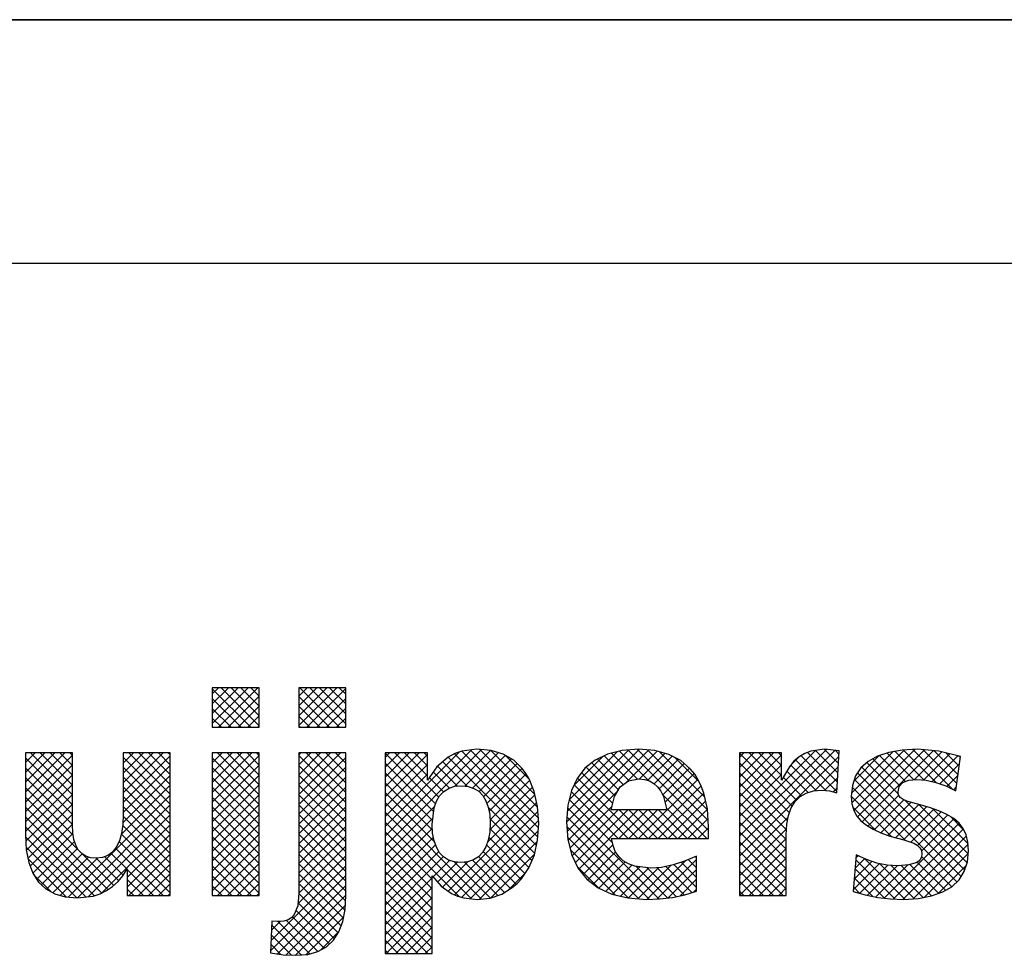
# Model space of a CAD drawing. Extents: x -33748 to 12452, y -14932 to 2888.
# Tile 138 of 194: x -24511 to -23703, y -3820 to -3052. Entities that reach past the tile are written whole.
import ezdxf

# ---------------------------------------------------------------- set-up
doc = ezdxf.new("R2010")
doc.units = 0
doc.header["$LTSCALE"] = 20
doc.layers.get('0').update_dxf_attribs({"color": 15, "linetype": 'CONTINUOUS'})
for name, color, linetype in [('00KAD025', 2, 'CONTINUOUS'), ('00KAD070', 5, 'CONTINUOUS'), ('7', 7, 'CONTINUOUS'), ('BL$2----', 7, 'CONTINUOUS'), ('BL$4----', 7, 'CONTINUOUS')]:
    doc.layers.add(name, color=color, linetype=linetype)

# ---------------------------------------------------------------- blocks, each defined once
blk = doc.blocks.new('A4-VER')
at = {"layer": '00KAD025', "linetype": 'CONTINUOUS'}
for p, q in [((210, 297), (0, 297)), ((0, 0), (210, 0))]:
    blk.add_line(p, q, dxfattribs=at)
at = {"layer": '00KAD070', "linetype": 'CONTINUOUS'}
blk.add_line((200, 287), (10, 287), dxfattribs=at)
blk = doc.blocks.new('A$C32F70CB8')
at = {"color": 170}
for p, q in [((603.45, 318.37), (608.55, 323.46)), ((603.45, 310.28), (616.63, 323.46)), ((603.45, 302.2), (624.71, 323.46)), ((603.45, 294.12), (632.8, 323.46)), ((608.41, 290.99), (640.88, 323.46)), ((641.96, 292.21), (610.7, 323.46)), ((641.96, 300.29), (618.79, 323.46)), ((641.96, 308.37), (626.87, 323.46)), ((641.96, 316.45), (634.95, 323.46)), ((674.44, 316.61), (681.29, 323.46)), ((674.44, 308.53), (689.37, 323.46)), ((674.44, 300.45), (697.45, 323.46)), ((674.44, 292.36), (705.54, 323.46)), ((707.83, 290.99), (675.36, 323.46)), ((712.95, 293.96), (683.44, 323.46)), ((712.95, 302.04), (691.53, 323.46)), ((712.95, 310.12), (699.61, 323.46)), ((712.95, 318.2), (707.69, 323.46)), ((635.09, 290.99), (603.45, 322.63)), ((616.49, 290.99), (641.96, 316.46)), ((699.75, 290.99), (674.44, 316.3)), ((681.15, 290.99), (712.95, 322.79)), ((627.01, 290.99), (603.45, 314.54)), ((624.57, 290.99), (641.96, 308.37)), ((691.67, 290.99), (674.44, 308.22)), ((689.23, 290.99), (712.95, 314.71)), ((618.93, 290.99), (603.45, 306.46)), ((632.65, 290.99), (641.96, 300.29)), ((683.59, 290.99), (674.44, 300.13)), ((697.31, 290.99), (712.95, 306.63)), ((610.85, 290.99), (603.45, 298.38)), ((640.73, 290.99), (641.96, 292.21)), ((675.5, 290.99), (674.44, 292.05)), ((705.39, 290.99), (712.95, 298.54)), ((450.09, 237.74), (482.24, 269.9)), ((450.09, 245.82), (474.16, 269.9)), ((450.09, 253.9), (466.08, 269.9)), ((450.09, 261.99), (458, 269.9)), ((450.09, 229.66), (488.59, 268.16)), ((488.59, 235.43), (454.13, 269.9)), ((488.59, 243.52), (462.21, 269.9)), ((488.59, 251.6), (470.29, 269.9)), ((488.59, 259.68), (478.38, 269.9)), ((488.59, 267.76), (486.46, 269.9)), ((530.37, 269.53), (530.74, 269.9)), ((530.37, 261.45), (538.82, 269.9)), ((530.37, 253.36), (546.9, 269.9)), ((530.37, 245.28), (554.98, 269.9)), ((530.37, 237.2), (563.07, 269.9)), ((530.37, 229.12), (568.88, 267.63)), ((568.88, 235.97), (534.95, 269.9)), ((568.88, 244.05), (543.03, 269.9)), ((568.88, 252.13), (551.12, 269.9)), ((568.88, 260.21), (559.2, 269.9)), ((568.88, 268.3), (567.28, 269.9)), ((603.45, 269.87), (603.48, 269.9)), ((603.45, 261.79), (611.56, 269.9)), ((603.45, 253.71), (619.64, 269.9)), ((603.45, 245.63), (627.72, 269.9)), ((603.45, 237.54), (635.81, 269.9)), ((603.45, 229.46), (641.96, 267.96)), ((641.96, 235.63), (607.69, 269.9)), ((641.96, 243.71), (615.77, 269.9)), ((641.96, 251.79), (623.86, 269.9)), ((641.96, 259.88), (631.94, 269.9)), ((641.96, 267.96), (640.02, 269.9)), ((674.44, 268.12), (676.22, 269.9)), ((674.44, 260.04), (684.3, 269.9)), ((674.44, 251.95), (692.38, 269.9)), ((674.44, 243.87), (700.46, 269.9)), ((674.44, 235.79), (708.55, 269.9)), ((712.95, 229.3), (674.44, 267.81)), ((712.95, 237.38), (680.43, 269.9)), ((712.95, 245.46), (688.51, 269.9)), ((712.95, 253.54), (696.6, 269.9)), ((712.95, 261.63), (704.68, 269.9)), ((712.95, 269.71), (712.76, 269.9)), ((745.29, 193.49), (824.47, 272.66)), ((745.29, 201.57), (816.14, 272.42)), ((745.29, 209.65), (806.35, 270.71)), ((745.29, 266.23), (748.96, 269.9)), ((745.29, 258.15), (757.04, 269.9)), ((745.29, 250.06), (765.12, 269.9)), ((745.29, 241.98), (773.2, 269.9)), ((786.71, 228.28), (745.29, 269.69)), ((745.29, 233.9), (780, 268.61)), ((789.41, 233.66), (753.17, 269.9)), ((780, 251.15), (761.25, 269.9)), ((780, 259.23), (769.34, 269.9)), ((780, 267.31), (777.42, 269.9)), ((802.29, 242.41), (831.81, 271.92)), ((870.67, 200.89), (802.3, 269.26)), ((871.18, 208.46), (808.29, 271.36)), ((810.7, 242.74), (838.1, 270.13)), ((871.07, 216.66), (815.41, 272.32)), ((817.21, 241.16), (843.97, 267.92)), ((870.42, 225.39), (823, 272.81)), ((868.18, 235.71), (831.98, 271.91)), ((863.72, 248.25), (844.15, 267.82)), ((894.11, 212.99), (954.1, 272.98)), ((894.71, 205.51), (961.52, 272.32)), ((894.79, 221.76), (945.38, 272.35)), ((896.34, 231.39), (935.81, 270.86)), ((900.38, 243.51), (923.74, 266.87)), ((945.69, 247.1), (925.22, 267.58)), ((952.51, 248.36), (931.19, 269.69)), ((961.85, 247.11), (937.64, 271.32)), ((942.26, 244.98), (968.61, 271.33)), ((1010.86, 206.18), (944.75, 272.29)), ((1010.52, 214.6), (952.19, 272.94)), ((953.89, 248.52), (974.98, 269.61)), ((1009.9, 223.3), (960.82, 272.38)), ((960.84, 247.39), (980.86, 267.42)), ((1007.72, 233.57), (970.45, 270.83)), ((1036.18, 201.5), (1107.55, 272.87)), ((1036.18, 193.42), (1114.85, 272.09)), ((1036.18, 209.58), (1098.59, 272)), ((1036.18, 266.16), (1039.92, 269.9)), ((1036.18, 258.07), (1048, 269.9)), ((1036.18, 249.99), (1056.08, 269.9)), ((1036.18, 241.91), (1064.17, 269.9)), ((1079.59, 226.35), (1036.18, 269.77)), ((1036.18, 233.83), (1070.62, 268.27)), ((1036.18, 185.33), (1117.88, 267.03)), ((1082.93, 231.1), (1044.13, 269.9)), ((1070.62, 251.49), (1052.21, 269.9)), ((1070.62, 259.57), (1060.3, 269.9)), ((1070.62, 267.65), (1068.38, 269.9)), ((1116.14, 238.3), (1086.81, 267.63)), ((1116.6, 245.92), (1092.13, 270.39)), ((1117.06, 253.54), (1098.6, 272)), ((1117.52, 261.16), (1105.69, 273)), ((1117.99, 268.78), (1114.66, 272.11)), ((1128.31, 237.05), (1162.15, 270.9)), ((1128.43, 229.09), (1171.71, 272.38)), ((1130.11, 222.69), (1180.33, 272.91)), ((1130.25, 247.07), (1150.92, 267.75)), ((1133.02, 217.52), (1188.04, 272.53)), ((1136.93, 213.35), (1195.45, 271.86)), ((1172.62, 246.48), (1151.24, 267.85)), ((1179.28, 247.9), (1157.35, 269.83)), ((1187.49, 247.78), (1164.03, 271.23)), ((1197.62, 245.72), (1171.01, 272.33)), ((1211.49, 239.94), (1178.62, 272.8)), ((1179.6, 247.93), (1202.46, 270.8)), ((1214.72, 244.79), (1186.87, 272.64)), ((1187.52, 247.77), (1208.94, 269.19)), ((1194.35, 246.51), (1215.41, 267.58)), ((1215.68, 251.91), (1195.76, 271.83)), ((1216.63, 259.04), (1205.67, 270)), ((1217.59, 266.16), (1216.42, 267.33)), ((488.59, 227.35), (450.09, 265.85)), ((450.09, 221.57), (488.59, 260.08)), ((568.88, 227.89), (530.37, 266.39)), ((530.37, 221.04), (568.88, 259.54)), ((641.96, 227.55), (603.45, 266.05)), ((603.45, 221.38), (641.96, 259.88)), ((674.44, 227.71), (712.95, 266.21)), ((712.95, 221.22), (674.44, 259.72)), ((785.11, 221.8), (745.29, 261.61)), ((745.29, 225.82), (780, 260.53)), ((804.6, 242.71), (788.25, 259.07)), ((812.93, 242.47), (792.65, 262.74)), ((869.53, 193.94), (797.06, 266.42)), ((822.38, 238.25), (849.12, 264.99)), ((826.13, 233.92), (853.59, 261.37)), ((936.91, 239.72), (914.89, 261.74)), ((940.8, 243.92), (919.76, 264.95)), ((966.2, 244.68), (986.23, 264.7)), ((970.16, 240.55), (990.89, 261.28)), ((1003.1, 246.27), (983.08, 266.29)), ((1077.21, 220.65), (1036.18, 261.68)), ((1036.18, 225.75), (1070.62, 260.19)), ((1077.3, 258.78), (1085.02, 266.51)), ((1099.36, 238.92), (1078.31, 259.97)), ((1107.41, 238.95), (1082.22, 264.14)), ((1166.76, 236.17), (1140.82, 262.12)), ((1167.99, 243.03), (1145.79, 265.22)), ((1200.58, 244.67), (1216.89, 260.98)), ((488.59, 219.27), (450.09, 257.77)), ((450.09, 213.49), (488.59, 252)), ((530.04, 212.63), (568.88, 251.46)), ((568.88, 219.8), (530.37, 258.31)), ((641.96, 219.47), (603.45, 257.97)), ((603.45, 213.3), (641.96, 251.8)), ((674.44, 219.62), (712.95, 258.13)), ((712.95, 213.13), (674.44, 251.64)), ((784.22, 214.6), (745.29, 253.53)), ((745.29, 217.73), (780, 252.44)), ((798.16, 241.07), (784.81, 254.43)), ((828.83, 228.54), (857.71, 257.41)), ((830.61, 222.23), (861.15, 252.77)), ((932.17, 228.3), (906.63, 253.84)), ((933.92, 234.63), (910.35, 258.2)), ((973.17, 235.47), (995.18, 257.49)), ((975, 229.23), (998.95, 253.17)), ((1075.7, 214.09), (1036.18, 253.6)), ((1036.18, 217.66), (1070.62, 252.1)), ((1092.69, 237.5), (1075.09, 255.1)), ((1097.72, 238.79), (1117.36, 258.43)), ((1218.22, 168.54), (1133.2, 253.57)), ((1221.1, 173.75), (1136.59, 258.26)), ((1206.45, 242.45), (1215.64, 251.64)), ((488.59, 211.19), (450.09, 249.69)), ((450.09, 205.41), (488.59, 243.91)), ((528.76, 203.26), (568.88, 243.38)), ((568.88, 211.72), (530.37, 250.23)), ((641.96, 211.38), (603.45, 249.89)), ((603.45, 205.21), (641.96, 243.72)), ((674.44, 211.54), (712.95, 250.05)), ((712.95, 205.05), (674.44, 243.56)), ((784.13, 206.61), (745.29, 245.45)), ((793.22, 237.93), (781.49, 249.65)), ((831.46, 215), (864, 247.54)), ((944.74, 199.57), (900.51, 243.79)), ((952.82, 199.57), (903.12, 249.26)), ((953.42, 199.57), (1002.1, 248.24)), ((961.51, 199.57), (1004.75, 242.8)), ((1074.93, 206.77), (1036.18, 245.52)), ((1087.27, 234.84), (1072.1, 250.01)), ((1106.07, 239.06), (1116.84, 249.83)), ((1214.65, 164.03), (1130.58, 248.11)), ((489.16, 202.54), (450.09, 241.61)), ((450.35, 197.59), (488.59, 235.83)), ((485.15, 151.57), (568.88, 235.3)), ((568.88, 203.64), (530.37, 242.15)), ((641.96, 203.3), (603.45, 241.8)), ((603.45, 197.13), (641.96, 235.63)), ((674.44, 203.46), (712.95, 241.97)), ((712.95, 196.97), (674.44, 235.48)), ((786.01, 196.65), (745.29, 237.37)), ((829.28, 196.65), (868.21, 235.58)), ((831.3, 206.76), (866.26, 241.71)), ((895.42, 198.13), (936.79, 239.51)), ((936.65, 199.57), (898.06, 238.16)), ((969.59, 199.57), (1006.96, 236.93)), ((1009.39, 199.57), (972.85, 236.11)), ((1074.68, 198.93), (1036.18, 237.44)), ((1113.05, 237.96), (1116.32, 241.23)), ((1161.43, 201.09), (1128.01, 234.51)), ((1172.43, 198.18), (1128.85, 241.75)), ((1141.56, 209.9), (1167.02, 235.35)), ((1211.84, 239.76), (1214.39, 242.31)), ((495.38, 188.24), (450.09, 233.53)), ((450.84, 190), (488.59, 227.75)), ((492.64, 150.98), (568.88, 227.21)), ((568.88, 195.56), (530.37, 234.06)), ((641.96, 195.22), (603.45, 233.72)), ((603.45, 189.05), (641.96, 227.55)), ((674.44, 195.38), (712.95, 233.89)), ((712.95, 188.89), (674.44, 227.39)), ((824.56, 150.02), (745.29, 229.28)), ((797.17, 156.46), (869.7, 228.99)), ((931.98, 196.15), (896.42, 231.71)), ((977.67, 199.57), (1008.44, 230.34)), ((1074.68, 190.85), (1036.18, 229.35)), ((1146.69, 206.94), (1171.25, 231.5)), ((1152.19, 204.36), (1177.24, 229.41)), ((1158.05, 202.14), (1183.49, 227.57)), ((1223.09, 179.84), (1171.57, 231.36)), ((1223.99, 187.03), (1183.42, 227.59)), ((517.77, 157.76), (450.09, 225.44)), ((452.12, 183.19), (488.59, 219.67)), ((501.74, 152), (568.88, 219.13)), ((568.88, 187.47), (530.37, 225.98)), ((641.96, 187.14), (603.45, 225.64)), ((603.45, 180.97), (641.96, 219.47)), ((674.44, 187.29), (712.95, 225.8)), ((712.95, 180.8), (674.44, 219.31)), ((745.29, 185.41), (785.87, 225.98)), ((816.27, 150.22), (745.29, 221.2)), ((802.28, 153.49), (870.68, 221.89)), ((868.09, 187.31), (829.9, 225.5)), ((969.9, 150.15), (895.07, 224.98)), ((897.07, 191.71), (931.67, 226.3)), ((898.85, 185.4), (936.59, 223.14)), ((901.48, 179.95), (944.67, 223.14)), ((904.24, 174.62), (952.75, 223.14)), ((937.26, 199.57), (960.83, 223.14)), ((960.9, 199.57), (937.32, 223.14)), ((945.34, 199.57), (968.92, 223.14)), ((968.98, 199.57), (945.41, 223.14)), ((977.06, 199.57), (953.49, 223.14)), ((985.15, 199.57), (961.57, 223.14)), ((993.23, 199.57), (969.65, 223.14)), ((1001.31, 199.57), (976.06, 224.82)), ((985.75, 199.57), (1009.88, 223.69)), ((1074.68, 182.77), (1036.18, 221.27)), ((1148.22, 206.22), (1129.42, 225.02)), ((1164.35, 200.35), (1189.78, 225.78)), ((1170.8, 198.72), (1195.91, 223.83)), ((1176.81, 196.65), (1201.79, 221.63)), ((1182.33, 194.08), (1207.29, 219.04)), ((1223.83, 195.27), (1194.93, 224.17)), ((512.47, 154.98), (450.09, 217.36)), ((453.92, 176.92), (488.59, 211.58)), ((513.13, 155.3), (568.88, 211.05)), ((568.88, 171.31), (529.85, 210.34)), ((568.88, 179.39), (530.29, 217.98)), ((641.96, 179.05), (603.45, 217.56)), ((603.45, 172.89), (641.96, 211.39)), ((674.44, 179.21), (712.95, 217.72)), ((712.95, 172.72), (674.44, 211.23)), ((745.29, 177.32), (784.45, 216.48)), ((806.48, 151.93), (745.29, 213.12)), ((808.29, 151.42), (871.24, 214.37)), ((865.8, 181.52), (831.41, 215.91)), ((962.19, 149.78), (894.43, 217.54)), ((993.83, 199.57), (1010.41, 216.14)), ((1036.18, 177.25), (1076.28, 217.35)), ((1074.68, 174.69), (1036.18, 213.19)), ((1155.1, 150.7), (1216.67, 212.26)), ((1185.67, 189.34), (1212.31, 215.98)), ((1220.5, 206.67), (1209.43, 217.75)), ((506.58, 152.79), (450.09, 209.28)), ((456.21, 171.12), (488.94, 203.86)), ((568.88, 163.23), (528.78, 203.33)), ((533.64, 167.73), (568.88, 202.97)), ((641.96, 170.97), (603.45, 209.47)), ((603.45, 164.8), (641.96, 203.31)), ((674.44, 171.13), (712.95, 209.64)), ((712.95, 164.64), (674.44, 203.15)), ((745.29, 169.24), (784.03, 207.98)), ((783.92, 166.4), (745.29, 205.04)), ((815.29, 150.34), (871.02, 206.06)), ((863.36, 175.88), (831.36, 207.87)), ((953.69, 150.19), (894.39, 209.5)), ((1001.92, 199.57), (1010.89, 208.54)), ((1036.18, 169.17), (1075, 207.99)), ((1074.68, 166.61), (1036.18, 205.11)), ((1162.46, 149.97), (1220.09, 207.6)), ((499.53, 151.75), (450.16, 201.12)), ((459.37, 166.2), (490.33, 197.16)), ((568.88, 155.15), (526.91, 197.12)), ((533.64, 159.65), (568.88, 194.89)), ((641.96, 162.89), (603.45, 201.39)), ((603.45, 156.72), (641.96, 195.22)), ((674.44, 163.05), (712.95, 201.56)), ((712.95, 156.56), (674.44, 195.07)), ((745.29, 161.16), (784.98, 200.85)), ((783.91, 158.34), (745.29, 196.95)), ((745.29, 153.08), (786.75, 194.54)), ((822.89, 149.85), (870.24, 197.21)), ((856.78, 166.29), (828.53, 194.54)), ((860.1, 171.05), (830.38, 200.77)), ((944.85, 150.96), (895.1, 200.71)), ((907.85, 170.16), (932.31, 194.61)), ((1010, 199.57), (1010.78, 200.35)), ((1036.18, 161.09), (1074.68, 199.59)), ((1074.68, 158.52), (1036.18, 197.03)), ((1170.26, 149.69), (1222.48, 201.9)), ((1178.83, 150.18), (1223.83, 195.18)), ((492.19, 151.01), (450.63, 192.57)), ((463.08, 161.83), (492.77, 191.52)), ((467.36, 158.02), (496.51, 187.17)), ((522.51, 161.1), (496.3, 187.31)), ((533.46, 174.4), (520.23, 187.63)), ((563.13, 152.81), (524.04, 191.9)), ((534.89, 152.81), (568.88, 186.8)), ((641.96, 154.81), (603.45, 193.31)), ((607.76, 152.94), (641.96, 187.14)), ((674.43, 154.96), (712.95, 193.47)), ((712.76, 148.67), (674.44, 186.98)), ((745.29, 144.99), (789.44, 189.14)), ((783.89, 150.27), (745.29, 188.87)), ((852.86, 162.12), (825.81, 189.17)), ((831.95, 150.83), (868, 186.88)), ((934.29, 153.43), (897.44, 190.28)), ((911.6, 165.82), (934.52, 188.75)), ((1036.18, 153.01), (1074.68, 191.51)), ((1072.18, 152.94), (1036.18, 188.94)), ((1188.17, 151.44), (1224.01, 187.28)), ((483.41, 151.71), (452.16, 182.96)), ((472.53, 155.11), (501.83, 184.41)), ((478.48, 152.98), (509.07, 183.57)), ((526.65, 165.05), (508.21, 183.48)), ((530.3, 169.48), (515.08, 184.7)), ((542.97, 152.81), (568.88, 178.72)), ((635.74, 152.94), (603.45, 185.23)), ((615.84, 152.94), (641.96, 179.06)), ((673.67, 146.11), (712.95, 185.39)), ((712.34, 141), (674.44, 178.9)), ((745.29, 136.91), (793.19, 184.81)), ((783.87, 142.21), (745.29, 180.79)), ((784.67, 168.21), (798.23, 181.77)), ((788.44, 163.9), (804.79, 180.25)), ((792.45, 159.82), (813.3, 180.67)), ((831.86, 150.8), (802.06, 180.6)), ((837.87, 152.86), (810.46, 180.27)), ((843.41, 155.41), (816.96, 181.86)), ((848.37, 158.53), (822.08, 184.82)), ((916.19, 162.33), (937.98, 184.12)), ((920.89, 158.95), (942.42, 180.48)), ((926.43, 156.4), (947.88, 177.85)), ((960.11, 149.68), (991.84, 181.41)), ((968.61, 150.09), (1000.94, 182.43)), ((1000.94, 159.52), (982.21, 178.25)), ((1000.94, 167.6), (988.34, 180.21)), ((1000.94, 175.68), (994.21, 182.42)), ((1000.94, 183.77), (999.87, 184.84)), ((1064.1, 152.94), (1036.18, 180.86)), ((1044.2, 152.94), (1074.68, 183.43)), ((1129.67, 157.6), (1151.17, 179.09)), ((1130.41, 166.41), (1144.9, 180.9)), ((1131.14, 175.22), (1138.98, 183.07)), ((1164.11, 149.91), (1131.73, 182.3)), ((1131.87, 184.04), (1133.42, 185.59)), ((1172.35, 149.76), (1139.09, 183.02)), ((1148.04, 151.71), (1174.22, 177.9)), ((1179.94, 150.25), (1151.08, 179.11)), ((1199.78, 154.66), (1176.14, 178.3)), ((1205.36, 157.17), (1182.15, 180.37)), ((1210.47, 160.13), (1185.77, 184.83)), ((471.15, 155.88), (456.75, 170.29)), ((555.05, 152.81), (533.64, 174.22)), ((551.05, 152.81), (568.88, 170.64)), ((627.66, 152.94), (603.45, 177.15)), ((623.92, 152.94), (641.96, 170.98)), ((651.67, 116.04), (712.95, 177.31)), ((711.01, 134.25), (674.44, 170.82)), ((783.86, 134.14), (745.29, 172.71)), ((846.65, 157.45), (859.8, 170.6)), ((920.54, 159.1), (903.14, 176.5)), ((932.07, 153.96), (954.51, 176.41)), ((938.6, 152.41), (961.72, 175.53)), ((945.2, 150.93), (970.1, 175.83)), ((977.21, 150.92), (951.34, 176.79)), ((952.64, 150.29), (980.08, 177.73)), ((984.18, 152.03), (960.54, 175.68)), ((990.81, 153.5), (968.58, 175.72)), ((997, 155.38), (975.64, 176.74)), ((977.56, 150.96), (1000.94, 174.35)), ((1056.02, 152.94), (1036.18, 172.78)), ((1052.28, 152.94), (1074.68, 175.34)), ((1155.27, 150.68), (1131.11, 174.84)), ((1134.9, 154.74), (1157.96, 177.8)), ((1141.33, 153.09), (1165.59, 177.35)), ((1187.05, 151.22), (1160.63, 177.64)), ((1193.82, 152.54), (1168.86, 177.49)), ((1199.31, 154.49), (1222.33, 177.51)), ((546.97, 152.81), (533.64, 166.13)), ((559.13, 152.81), (568.88, 162.56)), ((619.58, 152.94), (603.45, 169.06)), ((632, 152.94), (641.96, 162.89)), ((651.33, 107.61), (712.95, 169.23)), ((709.16, 128.01), (674.44, 162.74)), ((745.29, 128.83), (783.92, 167.46)), ((783.84, 126.08), (745.29, 164.63)), ((987.43, 152.75), (1000.94, 166.26)), ((1047.94, 152.94), (1036.18, 164.7)), ((1060.36, 152.94), (1074.68, 167.26)), ((1145.66, 152.2), (1130.49, 167.38)), ((538.88, 152.81), (533.64, 158.05)), ((567.22, 152.81), (568.88, 154.47)), ((611.5, 152.94), (603.45, 160.98)), ((640.08, 152.94), (641.96, 154.81)), ((656.83, 105.03), (712.95, 161.14)), ((706.81, 122.29), (674.41, 154.68)), ((745.29, 120.75), (783.91, 159.37)), ((783.82, 118.01), (745.29, 156.54)), ((998.66, 155.9), (1000.94, 158.18)), ((1039.85, 152.94), (1036.18, 156.61)), ((1068.44, 152.94), (1074.68, 159.18)), ((1135.09, 154.69), (1129.87, 159.91)), ((664.11, 104.23), (712.95, 153.06)), ((703.65, 117.36), (673.77, 147.25)), ((745.29, 112.67), (783.89, 151.27)), ((783.81, 109.94), (745.29, 148.46)), ((671.81, 103.84), (712.57, 144.6)), ((699.72, 113.21), (672.14, 140.79)), ((780.39, 105.28), (745.29, 140.38)), ((746.11, 105.4), (783.88, 143.17)), ((652.01, 124.46), (659.15, 131.59)), ((683.58, 105.1), (657.2, 131.48)), ((689.95, 106.82), (664.27, 132.49)), ((695.16, 109.69), (669.33, 135.51)), ((680.56, 104.51), (711.18, 135.13)), ((772.28, 105.31), (745.29, 132.3)), ((754.16, 105.37), (783.86, 135.07)), ((676.42, 104.18), (652.17, 128.43)), ((692.15, 108.02), (707.37, 123.24)), ((764.17, 105.34), (745.29, 124.21)), ((762.21, 105.34), (783.84, 126.97)), ((668.51, 104.01), (651.86, 120.66)), ((756.06, 105.36), (745.29, 116.13)), ((770.27, 105.31), (783.83, 118.87)), ((659.82, 104.61), (651.55, 112.89)), ((747.95, 105.39), (745.29, 108.05)), ((778.32, 105.29), (783.81, 110.77))]:
    blk.add_line(p, q, dxfattribs=at)
at = {"layer": '7', "color": 170, "linetype": 'CONTINUOUS'}
for p, q in [((603.45, 323.46), (603.45, 290.99)), ((641.96, 323.46), (603.45, 323.46)), ((641.96, 290.99), (641.96, 323.46)), ((674.44, 323.46), (674.44, 290.99)), ((712.95, 323.46), (674.44, 323.46)), ((712.95, 290.99), (712.95, 323.46)), ((603.45, 290.99), (641.96, 290.99)), ((674.44, 290.99), (712.95, 290.99)), ((488.59, 269.9), (450.09, 269.9)), ((450.09, 269.9), (450.09, 202.45)), ((488.59, 210.83), (488.59, 269.9)), ((568.88, 269.9), (530.37, 269.9)), ((530.37, 269.9), (530.37, 219.73)), ((568.88, 152.81), (568.88, 269.9)), ((641.96, 269.9), (603.45, 269.9)), ((603.45, 269.9), (603.45, 152.94)), ((641.96, 152.94), (641.96, 269.9)), ((712.95, 269.9), (674.44, 269.9)), ((674.44, 269.9), (674.44, 155.04)), ((712.95, 152.81), (712.95, 269.9)), ((745.29, 269.9), (745.29, 105.4)), ((780, 269.9), (745.29, 269.9)), ((780, 247.5), (780, 269.9)), ((802.52, 269.38), (797.15, 266.49)), ((808.16, 271.34), (802.52, 269.38)), ((820.73, 273.04), (808.16, 271.34)), ((832.39, 271.86), (820.73, 273.04)), ((842.34, 268.85), (832.39, 271.86)), ((850.85, 264), (842.34, 268.85)), ((927.87, 268.85), (917.78, 264)), ((939.78, 271.86), (927.87, 268.85)), ((953.4, 273.04), (939.78, 271.86)), ((966.63, 271.86), (953.4, 273.04)), ((978.29, 268.72), (966.63, 271.86)), ((988.11, 263.74), (978.29, 268.72)), ((1070.62, 269.9), (1036.18, 269.9)), ((1036.18, 269.9), (1036.18, 152.94)), ((1070.62, 247.5), (1070.62, 269.9)), ((1089.88, 269.5), (1085.16, 266.62)), ((1094.85, 271.47), (1089.88, 269.5)), ((1105.98, 273.04), (1094.85, 271.47)), ((1118.16, 271.73), (1105.98, 273.04)), ((1116.07, 237.16), (1118.16, 271.73)), ((1149.47, 267.28), (1141.74, 262.96)), ((1158.76, 270.29), (1149.47, 267.28)), ((1169.77, 272.26), (1158.76, 270.29)), ((1182.47, 273.04), (1169.77, 272.26)), ((1199.76, 271.47), (1182.47, 273.04)), ((1217.7, 267.01), (1199.76, 271.47)), ((1213.91, 238.73), (1217.7, 267.01)), ((797.15, 266.49), (787.73, 258.63)), ((857.93, 257.2), (850.85, 264)), ((917.78, 264), (909.4, 257.46)), ((996.1, 256.67), (988.11, 263.74)), ((1080.97, 263.09), (1077.17, 258.63)), ((1085.16, 266.62), (1080.97, 263.09)), ((1141.74, 262.96), (1135.85, 257.59)), ((787.73, 258.63), (780, 247.5)), ((860.94, 253.13), (857.93, 257.2)), ((863.56, 248.68), (860.94, 253.13)), ((909.4, 257.46), (902.98, 249.07)), ((999.51, 252.48), (996.1, 256.67)), ((1002.39, 247.76), (999.51, 252.48)), ((1077.17, 258.63), (1070.62, 247.5)), ((1131.52, 251.04), (1129.03, 243.31)), ((1135.85, 257.59), (1131.52, 251.04)), ((797.81, 240.95), (802.66, 242.53)), ((802.66, 242.53), (808.16, 243.05)), ((808.16, 243.05), (813.53, 242.39)), ((867.62, 238.2), (863.56, 248.68)), ((902.98, 249.07), (898.27, 238.99)), ((938.34, 242.13), (945.02, 246.98)), ((945.02, 246.98), (953.54, 248.55)), ((953.54, 248.55), (958.12, 248.16)), ((958.12, 248.16), (962.31, 246.98)), ((962.31, 246.98), (965.98, 244.88)), ((965.98, 244.88), (968.99, 242.13)), ((1004.88, 242.53), (1002.39, 247.76)), ((1006.97, 236.89), (1004.88, 242.53)), ((1129.03, 243.31), (1127.99, 234.27)), ((1167.41, 242.39), (1170.29, 245.54)), ((1170.29, 245.54), (1175.14, 247.5)), ((1175.14, 247.5), (1181.95, 248.16)), ((1181.95, 248.16), (1189.55, 247.63)), ((1189.55, 247.63), (1197.4, 245.8)), ((1197.4, 245.8), (1205.52, 242.92)), ((1205.52, 242.92), (1213.91, 238.73)), ((787.46, 230.35), (790.08, 234.8)), ((790.08, 234.8), (793.62, 238.34)), ((793.62, 238.34), (797.81, 240.95)), ((813.53, 242.39), (818.24, 240.82)), ((818.24, 240.82), (822.17, 238.46)), ((822.17, 238.46), (825.45, 235.06)), ((825.45, 235.06), (828.06, 230.74)), ((870.37, 226.02), (867.62, 238.2)), ((898.27, 238.99), (895.25, 227.07)), ((933.63, 234.15), (938.34, 242.13)), ((968.99, 242.13), (971.61, 238.6)), ((971.61, 238.6), (973.83, 234.15)), ((1009.85, 224.06), (1006.97, 236.89)), ((1086.08, 234.15), (1091.05, 237.03)), ((1091.05, 237.03), (1096.95, 238.73)), ((1096.95, 238.73), (1103.63, 239.25)), ((1103.63, 239.25), (1110.17, 238.73)), ((1110.17, 238.73), (1116.07, 237.16)), ((1166.36, 238.07), (1167.41, 242.39)), ((1166.89, 235.58), (1166.36, 238.07)), ((1168.2, 233.36), (1166.89, 235.58)), ((785.5, 224.98), (787.46, 230.35)), ((828.06, 230.74), (829.9, 225.5)), ((895.25, 227.07), (894.08, 213.45)), ((930.88, 223.14), (933.63, 234.15)), ((973.83, 234.15), (976.46, 223.14)), ((1078.74, 224.98), (1081.89, 230.08)), ((1081.89, 230.08), (1086.08, 234.15)), ((1127.99, 234.27), (1128.51, 228.12)), ((1128.51, 228.12), (1130.09, 222.75)), ((1170.55, 231.78), (1168.2, 233.36)), ((1173.7, 230.48), (1170.55, 231.78)), ((1181.56, 228.12), (1173.7, 230.48)), ((1192.16, 225.1), (1181.56, 228.12)), ((530.37, 219.73), (529.98, 211.22)), ((783.8, 211.22), (785.5, 224.98)), ((829.9, 225.5), (831.21, 219.48)), ((831.21, 219.48), (831.6, 212.4)), ((871.42, 212.01), (870.37, 226.02)), ((976.46, 223.14), (930.88, 223.14)), ((1010.9, 209.26), (1009.85, 224.06)), ((1075.21, 211.35), (1076.52, 218.69)), ((1076.52, 218.69), (1078.74, 224.98)), ((1130.09, 222.75), (1132.57, 218.03)), ((1199.89, 222.49), (1192.16, 225.1)), ((1206.57, 219.48), (1199.89, 222.49)), ((1212.2, 216.07), (1206.57, 219.48)), ((488.85, 204.41), (488.59, 210.83)), ((529.98, 211.22), (528.93, 203.89)), ((784.32, 204.02), (783.8, 211.22)), ((831.6, 212.4), (831.21, 204.94)), ((870.5, 198.39), (871.42, 212.01)), ((894.08, 213.45), (895.25, 198.78)), ((1074.68, 202.71), (1075.21, 211.35)), ((1132.57, 218.03), (1135.98, 214.11)), ((1135.98, 214.11), (1140.43, 210.57)), ((1140.43, 210.57), (1145.93, 207.3)), ((1216.66, 212.27), (1212.2, 216.07)), ((1219.93, 207.95), (1216.66, 212.27)), ((450.09, 202.45), (450.74, 190.53)), ((489.77, 198.78), (488.85, 204.41)), ((528.93, 203.89), (527.23, 197.74)), ((785.63, 197.74), (784.32, 204.02)), ((831.21, 204.94), (829.9, 198.39)), ((1010.77, 199.57), (1010.9, 209.26)), ((1074.68, 152.94), (1074.68, 202.71)), ((1145.93, 207.3), (1152.35, 204.28)), ((1152.35, 204.28), (1159.68, 201.53)), ((1222.29, 202.71), (1219.93, 207.95)), ((1223.73, 196.56), (1222.29, 202.71)), ((491.34, 194.2), (489.77, 198.78)), ((493.44, 190.27), (491.34, 194.2)), ((527.23, 197.74), (524.61, 192.63)), ((787.46, 192.49), (785.63, 197.74)), ((829.9, 198.39), (827.93, 192.89)), ((867.88, 186.34), (870.5, 198.39)), ((895.25, 198.78), (898.53, 186.08)), ((931.27, 199.57), (1010.77, 199.57)), ((932.45, 193.94), (931.27, 199.57)), ((1159.68, 201.53), (1171.08, 198.65)), ((1171.08, 198.65), (1179.33, 195.77)), ((1179.33, 195.77), (1182.21, 194.2)), ((1182.21, 194.2), (1184.3, 192.1)), ((1224.25, 189.61), (1223.73, 196.56)), ((450.74, 190.53), (452.71, 180.05)), ((496.19, 187.39), (493.44, 190.27)), ((499.59, 185.16), (496.19, 187.39)), ((521.46, 188.57), (517.67, 185.68)), ((524.61, 192.63), (521.46, 188.57)), ((790.08, 188.04), (787.46, 192.49)), ((793.35, 184.64), (790.08, 188.04)), ((825.31, 188.3), (822.04, 184.77)), ((827.93, 192.89), (825.31, 188.3)), ((863.29, 175.73), (867.88, 186.34)), ((898.53, 186.08), (903.77, 175.21)), ((934.28, 189.09), (932.45, 193.94)), ((937.17, 184.9), (934.28, 189.09)), ((1132.05, 186.21), (1129.56, 156.22)), ((1140.43, 182.41), (1132.05, 186.21)), ((1184.3, 192.1), (1185.61, 189.75)), ((1185.61, 189.75), (1186.01, 186.87)), ((1186.01, 186.87), (1185.75, 184.64)), ((1223.33, 180.58), (1224.25, 189.61)), ((452.71, 180.05), (456.11, 171.28)), ((503.52, 183.85), (499.59, 185.16)), ((507.98, 183.46), (503.52, 183.85)), ((513.21, 183.98), (507.98, 183.46)), ((517.67, 185.68), (513.21, 183.98)), ((797.42, 182.01), (793.35, 184.64)), ((802.13, 180.58), (797.42, 182.01)), ((807.5, 179.92), (802.13, 180.58)), ((813, 180.58), (807.5, 179.92)), ((817.85, 182.15), (813, 180.58)), ((822.04, 184.77), (817.85, 182.15)), ((940.7, 181.49), (937.17, 184.9)), ((945.15, 178.88), (940.7, 181.49)), ((950.39, 176.91), (945.15, 178.88)), ((981.69, 178.09), (972.27, 175.99)), ((991.13, 181.1), (981.69, 178.09)), ((1000.94, 185.29), (991.13, 181.1)), ((1000.94, 156.61), (1000.94, 185.29)), ((1148.95, 179.53), (1140.43, 182.41)), ((1157.59, 177.82), (1148.95, 179.53)), ((1175.01, 177.96), (1166.36, 177.3)), ((1181.16, 179.79), (1175.01, 177.96)), ((1183.39, 181.1), (1181.16, 179.79)), ((1184.83, 182.8), (1183.39, 181.1)), ((1185.75, 184.64), (1184.83, 182.8)), ((1220.71, 172.59), (1223.33, 180.58)), ((456.11, 171.28), (460.82, 163.94)), ((530.11, 169.18), (533.64, 174.68)), ((533.64, 174.68), (533.64, 152.81)), ((857.14, 166.69), (863.29, 175.73)), ((903.77, 175.21), (910.97, 166.3)), ((963.36, 175.33), (950.39, 176.91)), ((972.27, 175.99), (963.36, 175.33)), ((1166.36, 177.3), (1157.59, 177.82)), ((1216.52, 165.78), (1220.71, 172.59)), ((460.82, 163.94), (466.85, 158.31)), ((521.6, 160.27), (526.05, 164.34)), ((526.05, 164.34), (530.11, 169.18)), ((783.8, 105.27), (783.93, 169.05)), ((783.93, 169.05), (791.26, 160.67)), ((849.68, 159.36), (853.6, 162.76)), ((853.6, 162.76), (857.14, 166.69)), ((910.97, 166.3), (920.27, 159.23)), ((1210.5, 160.15), (1216.52, 165.78)), ((466.85, 158.31), (474.06, 154.25)), ((474.06, 154.25), (482.7, 151.76)), ((505.49, 152.42), (511.25, 154.38)), ((511.25, 154.38), (516.62, 157)), ((516.62, 157), (521.6, 160.27)), ((674.44, 155.04), (673.52, 144.43)), ((791.26, 160.67), (799.91, 154.51)), ((799.91, 154.51), (804.75, 152.42)), ((831.6, 150.71), (841.16, 153.99)), ((841.16, 153.99), (849.68, 159.36)), ((920.27, 159.23), (931.4, 154.12)), ((931.4, 154.12), (944.63, 150.98)), ((981.17, 151.37), (991.25, 153.59)), ((991.25, 153.59), (1000.94, 156.61)), ((1129.56, 156.22), (1139.51, 153.47)), ((1193.87, 152.55), (1203.03, 155.82)), ((1203.03, 155.82), (1210.5, 160.15)), ((482.7, 151.76), (492.65, 150.98)), ((492.65, 150.98), (505.49, 152.42)), ((533.64, 152.81), (568.88, 152.81)), ((603.45, 152.94), (641.96, 152.94)), ((712.42, 141.41), (712.95, 152.81)), ((804.75, 152.42), (809.86, 150.98)), ((809.86, 150.98), (820.99, 149.67)), ((820.99, 149.67), (831.6, 150.71)), ((944.63, 150.98), (959.82, 149.67)), ((959.82, 149.67), (970.69, 150.19)), ((970.69, 150.19), (981.17, 151.37)), ((1036.18, 152.94), (1074.68, 152.94)), ((1139.51, 153.47), (1149.73, 151.37)), ((1149.73, 151.37), (1160.21, 150.06)), ((1160.21, 150.06), (1170.82, 149.67)), ((1170.82, 149.67), (1183.13, 150.46)), ((1183.13, 150.46), (1193.87, 152.55)), ((673.52, 144.43), (670.77, 137.22)), ((710.46, 131.46), (712.42, 141.41)), ((652.31, 131.72), (651.26, 105.79)), ((657.68, 131.46), (652.31, 131.72)), ((662.13, 131.85), (657.68, 131.46)), ((665.67, 132.9), (662.13, 131.85)), ((668.68, 134.73), (665.67, 132.9)), ((670.77, 137.22), (668.68, 134.73)), ((707.31, 123.08), (710.46, 131.46)), ((702.86, 116.14), (707.31, 123.08)), ((697.1, 110.77), (702.86, 116.14)), ((651.26, 105.79), (661.73, 104.35)), ((681.77, 104.61), (690.03, 106.84)), ((690.03, 106.84), (697.1, 110.77)), ((745.29, 105.4), (783.8, 105.27)), ((661.73, 104.35), (672.08, 103.83)), ((672.08, 103.83), (681.77, 104.61))]:
    blk.add_line(p, q, dxfattribs=at)

msp = doc.modelspace()

# ---------------------------------------------------------------- block references
at = {"layer": 'BL$2----', "xscale": 20, "yscale": 20, "zscale": 20}
for p in [(-25348.0224, -3051.81975), (-25348.0224, -8991.81975)]:
    msp.add_blockref('A4-VER', p, dxfattribs=at)
at = {"layer": 'BL$4----', "color": 1}
msp.add_blockref('A$C32F70CB8', (-24956.19758, -3923.61294), dxfattribs=at)

doc.saveas('drawing.dxf')
